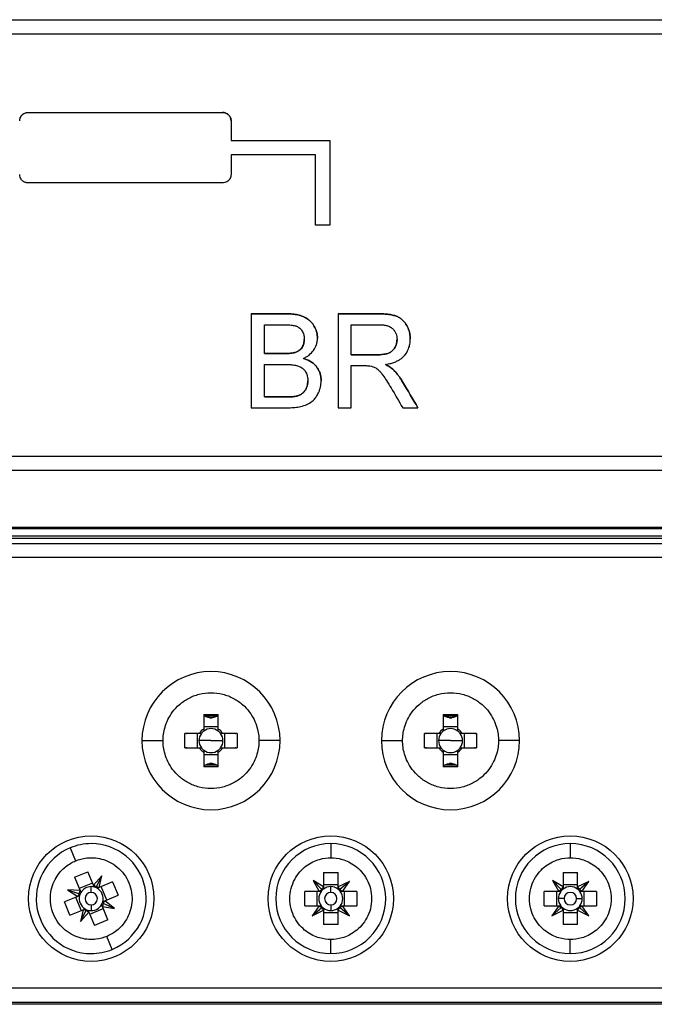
# Model space of a CAD drawing. Header units: millimetres. Extents: x 145 to 933, y -105 to 949.
# Tile 74 of 157: x 605 to 628, y 265 to 300. Entities that reach past the tile are written whole.
import ezdxf

# ---------------------------------------------------------------- set-up
doc = ezdxf.new("R2010")
doc.units = ezdxf.units.MM

msp = doc.modelspace()

# ---------------------------------------------------------------- linework, layer by layer
at = {"color": 7, "linetype": 'Continuous', "lineweight": 25}
for p, q in [((550.076, 300.318), (682.194, 300.318)), ((550.076, 300.318), (682.194, 300.318)), ((550.076, 299.818), (682.194, 299.818)), ((605.397, 297.029), (612.297, 297.029)), ((605.397, 297.029), (612.297, 297.029)), ((605.397, 297.029), (605.397, 297.029)), ((612.297, 297.029), (612.297, 297.029)), ((612.597, 296.729), (612.597, 296.029)), ((612.597, 296.729), (612.597, 296.729)), ((612.597, 296.029), (616.097, 296.029)), ((612.597, 296.029), (616.097, 296.029)), ((615.597, 295.529), (612.597, 295.529)), ((612.597, 295.529), (612.597, 294.829)), ((612.297, 294.529), (605.397, 294.529)), ((616.097, 293.029), (615.597, 293.029)), ((613.313, 289.882), (614.562, 289.882)), ((614.562, 289.882), (613.313, 289.882)), ((614.562, 289.882), (614.562, 289.882)), ((616.392, 289.882), (617.839, 289.882)), ((617.839, 289.882), (616.392, 289.882)), ((617.839, 289.882), (617.839, 289.882)), ((613.784, 289.497), (614.419, 289.497)), ((616.862, 289.497), (617.856, 289.497)), ((615.665, 289.018), (615.665, 289.018)), ((614.471, 288.471), (613.784, 288.471)), ((613.784, 288.471), (614.471, 288.471)), ((614.471, 288.471), (614.471, 288.471)), ((614.872, 288.511), (614.872, 288.511)), ((617.755, 288.429), (616.862, 288.429)), ((616.862, 288.429), (617.755, 288.429)), ((617.755, 288.429), (617.755, 288.429)), ((613.784, 288.087), (614.518, 288.087)), ((616.862, 288.044), (617.344, 288.044)), ((618.683, 287.468), (618.683, 287.468)), ((614.573, 286.932), (613.784, 286.932)), ((613.784, 286.932), (614.573, 286.932)), ((614.573, 286.932), (614.573, 286.932)), ((614.858, 286.948), (614.858, 286.948)), ((613.313, 286.548), (614.565, 286.548)), ((616.392, 286.548), (616.862, 286.548)), ((618.691, 286.548), (619.23, 286.548)), ((619.23, 286.548), (619.23, 286.548)), ((682.194, 284.819), (550.076, 284.819)), ((682.194, 284.319), (550.076, 284.319)), ((547.076, 282.319), (685.194, 282.319)), ((553.518, 282.267), (678.753, 282.267)), ((552.339, 281.921), (679.931, 281.921)), ((678.73, 281.991), (553.54, 281.991)), ((680.081, 281.909), (552.189, 281.909)), ((577.714, 281.739), (654.556, 281.739)), ((654.556, 281.239), (577.714, 281.239)), ((611.628, 275.664), (612.143, 275.664)), ((611.628, 275.664), (611.628, 275.152)), ((612.143, 275.152), (612.143, 275.664)), ((620.128, 275.664), (620.643, 275.664)), ((620.128, 275.664), (620.128, 275.152)), ((620.643, 275.152), (620.643, 275.664)), ((611.473, 274.997), (610.96, 274.997)), ((610.96, 274.482), (610.96, 274.997)), ((611.393, 274.997), (611.393, 274.482)), ((612.143, 275.231), (611.628, 275.231)), ((612.81, 274.997), (612.297, 274.997)), ((612.377, 274.482), (612.377, 274.997)), ((612.81, 274.997), (612.81, 274.482)), ((619.973, 274.997), (619.46, 274.997)), ((619.46, 274.482), (619.46, 274.997)), ((619.893, 274.997), (619.893, 274.482)), ((620.643, 275.231), (620.128, 275.231)), ((621.31, 274.997), (620.797, 274.997)), ((620.877, 274.482), (620.877, 274.997)), ((621.31, 274.997), (621.31, 274.482)), ((609.435, 274.739), (610.185, 274.739)), ((611.885, 274.739), (611.46, 274.739)), ((611.885, 274.739), (612.311, 274.739)), ((614.335, 274.739), (613.585, 274.739)), ((617.935, 274.739), (618.685, 274.739)), ((620.385, 274.739), (619.96, 274.739)), ((620.385, 274.739), (620.811, 274.739)), ((622.835, 274.739), (622.085, 274.739)), ((610.96, 274.482), (611.473, 274.482)), ((611.628, 274.327), (611.628, 273.815)), ((611.628, 274.248), (612.143, 274.248)), ((612.143, 273.815), (612.143, 274.327)), ((612.297, 274.482), (612.81, 274.482)), ((619.46, 274.482), (619.973, 274.482)), ((620.128, 274.327), (620.128, 273.815)), ((620.128, 274.248), (620.643, 274.248)), ((620.643, 273.815), (620.643, 274.327)), ((620.797, 274.482), (621.31, 274.482)), ((612.143, 273.815), (611.628, 273.815)), ((620.643, 273.815), (620.128, 273.815)), ((606.888, 270.936), (607.08, 270.474)), ((616.135, 271.084), (616.135, 270.584)), ((624.635, 271.084), (624.635, 270.584)), ((607.043, 269.89), (607.519, 270.087)), ((607.715, 269.614), (607.519, 270.087)), ((615.878, 270.059), (616.393, 270.059)), ((615.878, 270.059), (615.878, 269.547)), ((616.393, 269.547), (616.393, 270.059)), ((624.378, 270.059), (624.893, 270.059)), ((624.378, 270.059), (624.378, 269.547)), ((624.893, 269.547), (624.893, 270.059)), ((607.043, 269.89), (607.239, 269.417)), ((608.011, 269.947), (607.715, 269.614)), ((608.011, 269.947), (607.809, 269.552)), ((607.917, 269.53), (608.011, 269.947)), ((608.391, 269.726), (607.917, 269.53)), ((608.391, 269.726), (608.588, 269.251)), ((615.878, 269.547), (615.509, 269.774)), ((615.509, 269.774), (615.723, 269.392)), ((615.509, 269.774), (615.815, 269.454)), ((616.794, 269.741), (616.393, 269.547)), ((616.794, 269.741), (616.456, 269.454)), ((616.547, 269.392), (616.794, 269.741)), ((624.009, 269.774), (624.223, 269.392)), ((624.009, 269.774), (624.315, 269.454)), ((624.378, 269.547), (624.009, 269.774)), ((625.294, 269.741), (624.893, 269.547)), ((625.294, 269.741), (624.956, 269.454)), ((625.047, 269.392), (625.294, 269.741)), ((607.239, 269.417), (606.794, 269.442)), ((606.794, 269.442), (607.155, 269.214)), ((606.794, 269.442), (607.217, 269.307)), ((607.685, 269.687), (607.209, 269.49)), ((607.635, 269.355), (607.635, 269.56)), ((608.188, 269.085), (607.991, 269.561)), ((615.21, 268.877), (615.21, 269.392)), ((615.723, 269.392), (615.21, 269.392)), ((615.643, 269.392), (615.643, 268.877)), ((616.393, 269.626), (615.878, 269.626)), ((616.135, 269.355), (616.135, 269.56)), ((617.06, 269.392), (616.547, 269.392)), ((616.627, 268.877), (616.627, 269.392)), ((617.06, 269.392), (617.06, 268.877)), ((623.71, 268.877), (623.71, 269.392)), ((624.223, 269.392), (623.71, 269.392)), ((624.143, 269.392), (624.143, 268.877)), ((624.893, 269.626), (624.378, 269.626)), ((625.56, 269.392), (625.047, 269.392)), ((625.127, 268.877), (625.127, 269.392)), ((625.56, 269.392), (625.56, 268.877)), ((607.155, 269.214), (606.682, 269.018)), ((606.88, 268.542), (606.682, 269.018)), ((607.082, 269.184), (607.28, 268.708)), ((608.115, 269.054), (608.588, 269.251)), ((608.458, 268.783), (608.115, 269.054)), ((624.415, 269.134), (624.21, 269.134)), ((624.856, 269.134), (625.061, 269.134)), ((606.88, 268.542), (607.353, 268.738)), ((607.353, 268.738), (607.259, 268.322)), ((607.259, 268.322), (607.461, 268.716)), ((607.259, 268.322), (607.555, 268.655)), ((607.555, 268.655), (607.751, 268.182)), ((607.586, 268.582), (608.061, 268.779)), ((607.635, 268.914), (607.635, 268.709)), ((608.227, 268.379), (608.031, 268.852)), ((608.031, 268.852), (608.458, 268.783)), ((608.458, 268.783), (608.053, 268.961)), ((615.21, 268.877), (615.723, 268.877)), ((615.723, 268.877), (615.476, 268.528)), ((615.476, 268.528), (615.815, 268.815)), ((615.476, 268.528), (615.878, 268.722)), ((615.878, 268.722), (615.878, 268.21)), ((615.878, 268.643), (616.393, 268.643)), ((616.135, 268.914), (616.135, 268.709)), ((616.393, 268.21), (616.393, 268.722)), ((616.393, 268.722), (616.794, 268.528)), ((616.794, 268.528), (616.456, 268.815)), ((616.794, 268.528), (616.547, 268.877)), ((616.547, 268.877), (617.06, 268.877)), ((623.71, 268.877), (624.223, 268.877)), ((624.223, 268.877), (623.976, 268.528)), ((623.976, 268.528), (624.315, 268.815)), ((623.976, 268.528), (624.378, 268.722)), ((624.378, 268.722), (624.378, 268.21)), ((624.378, 268.643), (624.893, 268.643)), ((624.893, 268.21), (624.893, 268.722)), ((624.893, 268.722), (625.294, 268.528)), ((625.294, 268.528), (624.956, 268.815)), ((625.294, 268.528), (625.047, 268.877)), ((625.047, 268.877), (625.56, 268.877)), ((608.227, 268.379), (607.751, 268.182)), ((616.393, 268.21), (615.878, 268.21)), ((624.893, 268.21), (624.378, 268.21)), ((608.382, 267.333), (608.19, 267.795)), ((616.135, 267.184), (616.135, 267.684)), ((624.635, 267.184), (624.635, 267.684)), ((582.135, 265.963), (650.135, 265.963)), ((582.135, 265.463), (650.135, 265.463)), ((650.135, 265.384), (582.135, 265.384))]:
    msp.add_line(p, q, dxfattribs=at)
for centre in [(607.635, 269.134), (616.135, 269.134), (624.635, 269.134)]:
    msp.add_circle(centre, 2.225, dxfattribs=at)
for centre, radius, start, end in [((611.885, 274.739), 2.45, 0, 180), ((620.385, 274.739), 2.45, 0, 180), ((611.885, 274.739), 0.816, 87.0661, 92.9339), ((611.885, 275.979), 0.427, 264.3907, 275.6093), ((620.385, 274.739), 0.816, 87.0661, 92.9339), ((620.385, 275.979), 0.427, 264.3907, 275.6093), ((611.885, 274.739), 0.426, 142.7589, 180), ((611.885, 274.739), 0.486, 121.9779, 148.0221), ((611.885, 274.739), 0.426, 127.2411, 142.7589), ((611.885, 274.739), 0.426, 52.7589, 127.2411), ((611.885, 274.739), 0.486, 31.9779, 58.0221), ((611.885, 274.739), 0.425, 37.2411, 52.7589), ((611.885, 274.739), 0.425, 0, 37.2411), ((620.385, 274.739), 0.426, 142.7589, 180), ((620.385, 274.739), 0.486, 121.9779, 148.0221), ((620.385, 274.739), 0.426, 127.2411, 142.7589), ((620.385, 274.739), 0.426, 52.7589, 127.2411), ((620.385, 274.739), 0.486, 31.9779, 58.0221), ((620.385, 274.739), 0.426, 37.2411, 52.7589), ((620.385, 274.739), 0.426, 0, 37.2411), ((611.885, 274.739), 2.45, 180, 0), ((611.885, 274.739), 0.426, 180, 217.2411), ((611.885, 274.739), 0.425, 322.7589, 0), ((620.385, 274.739), 2.45, 180, 0), ((620.385, 274.739), 0.426, 180, 217.2411), ((620.385, 274.739), 0.426, 322.7589, 0), ((611.885, 274.739), 0.486, 211.9779, 238.0221), ((611.885, 274.739), 0.426, 217.2411, 232.7589), ((611.885, 274.739), 0.426, 232.7589, 307.2411), ((611.885, 274.739), 0.486, 301.9779, 328.0221), ((611.885, 274.739), 0.425, 307.2411, 322.7589), ((620.385, 274.739), 0.486, 211.9779, 238.0221), ((620.385, 274.739), 0.426, 217.2411, 232.7589), ((620.385, 274.739), 0.426, 232.7589, 307.2411), ((620.385, 274.739), 0.486, 301.9779, 328.0221), ((620.385, 274.739), 0.426, 307.2411, 322.7589), ((611.885, 273.5), 0.427, 84.3907, 95.6093), ((611.885, 274.739), 0.816, 267.0661, 272.9339), ((620.385, 273.5), 0.427, 84.3907, 95.6093), ((620.385, 274.739), 0.816, 267.0661, 272.9339), ((607.635, 269.134), 1.95, 112.5227, 270), ((607.635, 269.134), 1.95, 90, 112.5227), ((607.635, 269.134), 1.95, 292.5227, 90), ((616.135, 269.134), 1.95, 90, 270), ((616.135, 269.134), 1.95, 270, 90), ((624.635, 269.134), 1.95, 90, 270), ((624.635, 269.134), 1.95, 270, 90), ((607.635, 269.134), 0.426, 149.7638, 165.2816), ((607.635, 269.134), 0.426, 90, 149.7638), ((607.635, 269.134), 0.22, 90, 270), ((607.635, 269.134), 0.426, 75.2816, 90), ((607.635, 269.134), 0.22, 270, 90), ((607.635, 269.134), 0.426, 59.7638, 75.2816), ((607.635, 269.134), 0.426, 345.2816, 59.7638), ((616.135, 269.134), 0.425, 142.7589, 217.2411), ((616.135, 269.134), 0.425, 127.2411, 142.7589), ((616.135, 269.134), 0.425, 90, 127.2411), ((616.135, 269.134), 0.22, 90, 270), ((616.135, 269.134), 0.425, 52.7589, 90), ((616.135, 269.134), 0.22, 270, 90), ((616.135, 269.134), 0.425, 37.2411, 52.7589), ((616.135, 269.134), 0.425, 322.7589, 37.2411), ((624.635, 269.134), 0.425, 142.7589, 180), ((624.635, 269.134), 0.425, 127.2411, 142.7589), ((624.635, 269.134), 0.425, 52.7589, 127.2411), ((624.635, 269.134), 0.22, 0, 180), ((624.635, 269.134), 0.425, 37.2411, 52.7589), ((624.635, 269.134), 0.425, 0, 37.2411), ((607.635, 269.134), 0.426, 165.2816, 239.7638), ((607.635, 269.134), 0.426, 329.7638, 345.2816), ((624.635, 269.134), 0.425, 180, 217.2411), ((624.635, 269.134), 0.22, 180, 0), ((624.635, 269.134), 0.425, 322.7589, 0), ((607.635, 269.134), 0.426, 239.7638, 255.2816), ((607.635, 269.134), 0.426, 255.2816, 270), ((607.635, 269.134), 0.426, 270, 329.7638), ((616.135, 269.134), 0.425, 217.2411, 232.7589), ((616.135, 269.134), 0.425, 232.7589, 270), ((616.135, 269.134), 0.425, 270, 307.2411), ((616.135, 269.134), 0.425, 307.2411, 322.7589), ((624.635, 269.134), 0.425, 217.2411, 232.7589), ((624.635, 269.134), 0.425, 232.7589, 307.2411), ((624.635, 269.134), 0.425, 307.2411, 322.7589), ((607.635, 269.134), 1.95, 270, 292.5227)]:
    msp.add_arc(centre, radius, start, end, dxfattribs=at)
for points, knots in [([(605.097, 296.729), (605.097, 296.742), (605.098, 296.768), (605.106, 296.806), (605.12, 296.849), (605.145, 296.895), (605.181, 296.941), (605.227, 296.979), (605.28, 297.007), (605.337, 297.026), (605.377, 297.028), (605.397, 297.029)], [0, 0, 0, 0, 0.082714, 0.165782, 0.250539, 0.374492, 0.4999, 0.622439, 0.749356, 0.874683, 1, 1, 1, 1]), ([(605.097, 296.729), (605.097, 296.742), (605.098, 296.766), (605.105, 296.8), (605.114, 296.831), (605.126, 296.86), (605.139, 296.884), (605.154, 296.906), (605.168, 296.924), (605.197, 296.955), (605.245, 296.992), (605.319, 297.023), (605.371, 297.027), (605.397, 297.029)], [0, 0, 0, 0, 0.0802796, 0.155507, 0.2256829, 0.2908086, 0.3508859, 0.4059175, 0.4559073, 0.5008607, 0.6741338, 0.840359, 1, 1, 1, 1]), ([(612.297, 297.029), (612.31, 297.029), (612.336, 297.028), (612.375, 297.019), (612.419, 297.004), (612.466, 296.979), (612.511, 296.942), (612.548, 296.896), (612.575, 296.844), (612.594, 296.788), (612.596, 296.749), (612.597, 296.729)], [0, 0, 0, 0, 0.081949, 0.16491, 0.250411, 0.374463, 0.499717, 0.621701, 0.749012, 0.874125, 1, 1, 1, 1]), ([(612.597, 296.729), (612.596, 296.742), (612.595, 296.768), (612.587, 296.806), (612.573, 296.849), (612.549, 296.895), (612.512, 296.941), (612.466, 296.979), (612.414, 297.007), (612.357, 297.026), (612.317, 297.028), (612.297, 297.029)], [0, 0, 0, 0, 0.082713, 0.165782, 0.250539, 0.374492, 0.4999, 0.622438, 0.749356, 0.874682, 1, 1, 1, 1]), ([(605.397, 294.529), (605.384, 294.53), (605.359, 294.531), (605.321, 294.538), (605.283, 294.55), (605.247, 294.568), (605.213, 294.591), (605.177, 294.622), (605.14, 294.669), (605.105, 294.74), (605.1, 294.798), (605.097, 294.829)], [0, 0, 0, 0, 0.079182, 0.159992, 0.242498, 0.326761, 0.412839, 0.500788, 0.630993, 0.797417, 1, 1, 1, 1]), ([(612.597, 294.829), (612.596, 294.817), (612.595, 294.793), (612.589, 294.758), (612.579, 294.727), (612.567, 294.699), (612.554, 294.674), (612.54, 294.653), (612.525, 294.634), (612.497, 294.603), (612.448, 294.566), (612.374, 294.535), (612.322, 294.531), (612.297, 294.529)], [0, 0, 0, 0, 0.080529, 0.155935, 0.226218, 0.29138, 0.351421, 0.406346, 0.456157, 0.500861, 0.674241, 0.840461, 1, 1, 1, 1]), ([(614.562, 289.882), (614.6, 289.882), (614.672, 289.881), (614.776, 289.874), (614.872, 289.863), (615.001, 289.84), (615.156, 289.794), (615.33, 289.699), (615.472, 289.564), (615.561, 289.426), (615.614, 289.304), (615.643, 289.215), (615.659, 289.118), (615.663, 289.054), (615.665, 289.018)], [0, 0, 0, 0, 0.070807, 0.136164, 0.196221, 0.25117, 0.38132, 0.500522, 0.621175, 0.749884, 0.81213, 0.875224, 0.930585, 1, 1, 1, 1]), ([(615.665, 289.018), (615.663, 289.054), (615.659, 289.118), (615.643, 289.214), (615.614, 289.304), (615.561, 289.425), (615.472, 289.564), (615.33, 289.698), (615.157, 289.793), (614.97, 289.849), (614.768, 289.878), (614.635, 289.881), (614.562, 289.882)], [0, 0, 0, 0, 0.0692258, 0.1247854, 0.1874653, 0.2501358, 0.3784677, 0.4995194, 0.6183667, 0.748894, 0.8636232, 1, 1, 1, 1]), ([(617.839, 289.882), (617.892, 289.881), (617.992, 289.88), (618.13, 289.87), (618.265, 289.853), (618.399, 289.823), (618.529, 289.774), (618.659, 289.693), (618.783, 289.562), (618.866, 289.413), (618.914, 289.283), (618.939, 289.189), (618.952, 289.088), (618.955, 289.021), (618.957, 288.983)], [0, 0, 0, 0, 0.096397, 0.179547, 0.249683, 0.34267, 0.425424, 0.500232, 0.619765, 0.750221, 0.81153, 0.875301, 0.929535, 1, 1, 1, 1]), ([(618.957, 288.983), (618.955, 289.021), (618.952, 289.088), (618.939, 289.189), (618.915, 289.283), (618.867, 289.413), (618.783, 289.562), (618.66, 289.693), (618.529, 289.773), (618.399, 289.823), (618.244, 289.858), (618.055, 289.878), (617.916, 289.881), (617.839, 289.882)], [0, 0, 0, 0, 0.0702364, 0.124702, 0.1880214, 0.2497863, 0.3798235, 0.499783, 0.5743058, 0.657063, 0.7503458, 0.8601664, 1, 1, 1, 1]), ([(614.419, 289.497), (614.469, 289.497), (614.559, 289.496), (614.7, 289.488), (614.829, 289.472), (614.959, 289.434), (615.066, 289.356), (615.13, 289.261), (615.165, 289.176), (615.182, 289.114), (615.192, 289.047), (615.193, 289.002), (615.194, 288.976)], [0, 0, 0, 0, 0.137472, 0.24653, 0.388048, 0.494305, 0.615907, 0.746601, 0.808867, 0.872842, 0.927228, 1, 1, 1, 1]), ([(617.856, 289.497), (617.881, 289.497), (617.93, 289.496), (618.001, 289.49), (618.065, 289.48), (618.15, 289.46), (618.251, 289.42), (618.347, 289.345), (618.414, 289.258), (618.456, 289.171), (618.481, 289.075), (618.484, 289.009), (618.487, 288.973)], [0, 0, 0, 0, 0.081226, 0.156203, 0.225217, 0.288635, 0.433358, 0.569706, 0.675889, 0.784573, 0.882501, 1, 1, 1, 1]), ([(615.194, 288.976), (615.192, 288.926), (615.187, 288.826), (615.136, 288.707), (615.073, 288.627), (615.016, 288.578), (614.948, 288.539), (614.899, 288.521), (614.872, 288.511)], [0, 0, 0, 0, 0.247987, 0.497431, 0.619808, 0.748239, 0.860369, 1, 1, 1, 1]), ([(614.872, 288.511), (614.89, 288.518), (614.925, 288.53), (614.972, 288.553), (615.022, 288.583), (615.072, 288.626), (615.12, 288.686), (615.156, 288.754), (615.188, 288.85), (615.192, 288.926), (615.194, 288.976)], [0, 0, 0, 0, 0.094696, 0.178333, 0.251604, 0.376692, 0.502175, 0.624192, 0.752249, 1, 1, 1, 1]), ([(615.164, 288.3), (615.199, 288.318), (615.269, 288.353), (615.398, 288.44), (615.535, 288.58), (615.622, 288.754), (615.66, 288.903), (615.663, 288.979), (615.665, 289.018)], [0, 0, 0, 0, 0.1250487, 0.2490349, 0.499009, 0.7495822, 0.8744412, 1, 1, 1, 1]), ([(618.487, 288.973), (618.486, 288.955), (618.484, 288.919), (618.476, 288.866), (618.465, 288.816), (618.451, 288.769), (618.421, 288.698), (618.367, 288.61), (618.27, 288.525), (618.15, 288.471), (617.978, 288.434), (617.843, 288.431), (617.755, 288.429)], [0, 0, 0, 0, 0.053639, 0.10517, 0.154882, 0.20309, 0.250145, 0.378646, 0.499933, 0.615541, 0.750452, 1, 1, 1, 1]), ([(617.755, 288.429), (617.843, 288.431), (617.978, 288.434), (618.15, 288.472), (618.27, 288.525), (618.367, 288.61), (618.434, 288.719), (618.477, 288.843), (618.483, 288.929), (618.487, 288.973)], [0, 0, 0, 0, 0.249633, 0.384079, 0.500232, 0.621013, 0.750104, 0.869545, 1, 1, 1, 1]), ([(618.072, 288.087), (618.106, 288.092), (618.17, 288.104), (618.26, 288.124), (618.339, 288.146), (618.428, 288.178), (618.523, 288.222), (618.623, 288.283), (618.769, 288.406), (618.871, 288.562), (618.925, 288.725), (618.944, 288.806), (618.954, 288.893), (618.956, 288.951), (618.957, 288.983)], [0, 0, 0, 0, 0.072562, 0.138035, 0.19657, 0.248386, 0.337774, 0.420696, 0.498583, 0.748484, 0.809194, 0.873959, 0.929366, 1, 1, 1, 1]), ([(614.872, 288.511), (614.856, 288.507), (614.823, 288.498), (614.768, 288.489), (614.706, 288.481), (614.635, 288.476), (614.556, 288.472), (614.5, 288.472), (614.471, 288.471)], [0, 0, 0, 0, 0.118626, 0.255863, 0.412285, 0.588281, 0.78412, 1, 1, 1, 1]), ([(614.471, 288.471), (614.514, 288.472), (614.593, 288.473), (614.702, 288.48), (614.794, 288.491), (614.848, 288.505), (614.872, 288.511)], [0, 0, 0, 0, 0.316321, 0.587756, 0.815161, 1, 1, 1, 1]), ([(615.164, 288.3), (615.189, 288.292), (615.234, 288.278), (615.299, 288.253), (615.36, 288.225), (615.441, 288.179), (615.534, 288.111), (615.628, 288.01), (615.704, 287.895), (615.748, 287.791), (615.772, 287.704), (615.784, 287.64), (615.791, 287.573), (615.792, 287.528), (615.793, 287.503)], [0, 0, 0, 0, 0.070189, 0.125749, 0.189444, 0.251529, 0.376405, 0.501726, 0.627197, 0.751699, 0.813175, 0.875382, 0.930022, 1, 1, 1, 1]), ([(615.793, 287.503), (615.792, 287.528), (615.791, 287.573), (615.782, 287.662), (615.757, 287.769), (615.704, 287.895), (615.628, 288.01), (615.534, 288.111), (615.441, 288.179), (615.36, 288.224), (615.299, 288.253), (615.234, 288.278), (615.189, 288.292), (615.164, 288.3)], [0, 0, 0, 0, 0.069601, 0.12463, 0.248222, 0.372181, 0.49822, 0.623041, 0.748445, 0.809975, 0.874237, 0.929499, 1, 1, 1, 1]), ([(614.518, 288.087), (614.572, 288.086), (614.667, 288.084), (614.814, 288.072), (614.95, 288.045), (615.08, 287.992), (615.185, 287.91), (615.263, 287.799), (615.311, 287.662), (615.319, 287.562), (615.323, 287.509)], [0, 0, 0, 0, 0.139419, 0.250135, 0.385586, 0.499724, 0.616092, 0.732382, 0.857858, 1, 1, 1, 1]), ([(617.344, 288.044), (617.387, 288.044), (617.465, 288.043), (617.542, 288.033), (617.575, 288.028)], [0, 0, 0, 0, 0.560383, 1, 1, 1, 1]), ([(617.575, 288.028), (617.618, 288.014), (617.683, 287.993), (617.76, 287.946), (617.826, 287.895), (617.903, 287.813), (618.002, 287.684), (618.128, 287.493), (618.221, 287.341), (618.275, 287.252)], [0, 0, 0, 0, 0.124709, 0.186105, 0.249822, 0.357672, 0.499692, 0.70407, 1, 1, 1, 1]), ([(618.072, 288.087), (618.118, 288.063), (618.187, 288.028), (618.273, 287.972), (618.312, 287.939), (618.332, 287.922)], [0, 0, 0, 0, 0.500595, 0.750306, 1, 1, 1, 1]), ([(618.332, 287.922), (618.312, 287.939), (618.273, 287.972), (618.187, 288.028), (618.118, 288.063), (618.072, 288.087)], [0, 0, 0, 0, 0.249694, 0.499405, 1, 1, 1, 1]), ([(618.332, 287.922), (618.356, 287.898), (618.403, 287.851), (618.468, 287.779), (618.533, 287.698), (618.605, 287.595), (618.655, 287.514), (618.683, 287.468)], [0, 0, 0, 0, 0.18001, 0.346626, 0.500225, 0.721018, 1, 1, 1, 1]), ([(618.683, 287.468), (618.655, 287.513), (618.605, 287.595), (618.525, 287.71), (618.436, 287.817), (618.368, 287.886), (618.332, 287.922)], [0, 0, 0, 0, 0.277125, 0.499799, 0.733505, 1, 1, 1, 1]), ([(614.858, 286.948), (614.883, 286.954), (614.929, 286.965), (614.994, 286.985), (615.063, 287.015), (615.137, 287.063), (615.206, 287.135), (615.26, 287.22), (615.297, 287.309), (615.318, 287.407), (615.321, 287.473), (615.323, 287.51)], [0, 0, 0, 0, 0.093865, 0.177011, 0.250077, 0.373739, 0.500121, 0.621482, 0.751187, 0.861188, 1, 1, 1, 1]), ([(615.323, 287.509), (615.322, 287.485), (615.319, 287.438), (615.311, 287.373), (615.293, 287.3), (615.261, 287.221), (615.207, 287.136), (615.137, 287.063), (615.055, 287.01), (614.96, 286.972), (614.894, 286.957), (614.858, 286.948)], [0, 0, 0, 0, 0.094417, 0.177182, 0.248883, 0.375986, 0.499971, 0.624548, 0.750009, 0.862071, 1, 1, 1, 1]), ([(614.565, 286.548), (614.608, 286.548), (614.69, 286.55), (614.807, 286.557), (614.912, 286.567), (615.057, 286.59), (615.232, 286.637), (615.409, 286.725), (615.535, 286.831), (615.628, 286.946), (615.695, 287.065), (615.743, 287.181), (615.772, 287.282), (615.788, 287.39), (615.791, 287.462), (615.793, 287.503)], [0, 0, 0, 0, 0.0718264, 0.1372513, 0.1963791, 0.2493518, 0.3819771, 0.4999892, 0.5783544, 0.6606578, 0.7494902, 0.8125569, 0.8746472, 0.9304208, 1, 1, 1, 1]), ([(614.858, 286.948), (614.834, 286.945), (614.786, 286.939), (614.721, 286.935), (614.65, 286.933), (614.602, 286.933), (614.573, 286.932)], [0, 0, 0, 0, 0.254771, 0.499903, 0.69079, 1, 1, 1, 1]), ([(614.573, 286.932), (614.602, 286.933), (614.649, 286.933), (614.72, 286.935), (614.786, 286.939), (614.834, 286.945), (614.858, 286.948)], [0, 0, 0, 0, 0.304124, 0.500094, 0.743154, 1, 1, 1, 1]), ([(610.185, 274.739), (610.185, 274.881), (610.202, 275.041), (610.304, 275.389), (610.389, 275.578), (610.593, 275.85), (610.674, 275.938), (610.861, 276.102), (610.967, 276.177), (611.203, 276.302), (611.331, 276.353), (611.602, 276.421), (611.743, 276.439), (612.027, 276.439), (612.168, 276.421), (612.439, 276.353), (612.567, 276.302), (612.803, 276.177), (612.909, 276.102), (613.096, 275.938), (613.177, 275.85), (613.381, 275.578), (613.466, 275.389), (613.568, 275.041), (613.585, 274.881), (613.585, 274.739)], [0, 0, 0, 0, 0.125, 0.125, 0.25, 0.25, 0.3125, 0.3125, 0.375, 0.375, 0.4375, 0.4375, 0.5, 0.5, 0.5625, 0.5625, 0.625, 0.625, 0.6875, 0.6875, 0.75, 0.75, 0.875, 0.875, 1, 1, 1, 1]), ([(618.685, 274.739), (618.685, 274.881), (618.702, 275.041), (618.804, 275.389), (618.889, 275.578), (619.093, 275.85), (619.174, 275.938), (619.361, 276.102), (619.467, 276.177), (619.703, 276.302), (619.831, 276.353), (620.102, 276.421), (620.243, 276.439), (620.527, 276.439), (620.668, 276.421), (620.939, 276.353), (621.067, 276.302), (621.303, 276.177), (621.409, 276.102), (621.596, 275.938), (621.677, 275.85), (621.881, 275.578), (621.966, 275.389), (622.068, 275.041), (622.085, 274.881), (622.085, 274.739)], [0, 0, 0, 0, 0.125, 0.125, 0.25, 0.25, 0.3125, 0.3125, 0.375, 0.375, 0.4375, 0.4375, 0.5, 0.5, 0.5625, 0.5625, 0.625, 0.625, 0.6875, 0.6875, 0.75, 0.75, 0.875, 0.875, 1, 1, 1, 1]), ([(611.843, 275.554), (611.831, 275.555), (611.807, 275.558), (611.771, 275.567), (611.735, 275.579), (611.703, 275.592), (611.675, 275.607), (611.66, 275.616), (611.652, 275.621)], [0, 0, 0, 0, 0.173139, 0.352149, 0.537431, 0.72935, 0.8608, 1, 1, 1, 1]), ([(612.118, 275.621), (612.11, 275.616), (612.095, 275.607), (612.064, 275.59), (612.024, 275.574), (611.976, 275.56), (611.943, 275.556), (611.927, 275.554)], [0, 0, 0, 0, 0.138197, 0.268935, 0.523675, 0.767058, 1, 1, 1, 1]), ([(620.343, 275.554), (620.331, 275.555), (620.307, 275.558), (620.271, 275.567), (620.235, 275.579), (620.203, 275.592), (620.175, 275.607), (620.16, 275.616), (620.152, 275.621)], [0, 0, 0, 0, 0.173139, 0.352149, 0.537431, 0.72935, 0.8608, 1, 1, 1, 1]), ([(620.618, 275.621), (620.61, 275.616), (620.595, 275.607), (620.564, 275.59), (620.524, 275.574), (620.476, 275.56), (620.443, 275.556), (620.427, 275.554)], [0, 0, 0, 0, 0.138197, 0.268935, 0.523675, 0.767058, 1, 1, 1, 1]), ([(611.038, 274.997), (611.032, 274.993), (611.021, 274.987), (611.009, 274.98), (611.003, 274.977)], [0, 0, 0, 0, 0.489601, 1, 1, 1, 1]), ([(612.767, 274.977), (612.761, 274.98), (612.749, 274.987), (612.738, 274.993), (612.732, 274.997)], [0, 0, 0, 0, 0.5091138, 1, 1, 1, 1]), ([(619.538, 274.997), (619.532, 274.993), (619.521, 274.987), (619.509, 274.98), (619.503, 274.977)], [0, 0, 0, 0, 0.489601, 1, 1, 1, 1]), ([(621.267, 274.977), (621.261, 274.98), (621.249, 274.987), (621.238, 274.993), (621.232, 274.997)], [0, 0, 0, 0, 0.509114, 1, 1, 1, 1]), ([(613.585, 274.739), (613.585, 274.598), (613.568, 274.437), (613.466, 274.089), (613.381, 273.901), (613.177, 273.629), (613.096, 273.54), (612.909, 273.377), (612.803, 273.302), (612.567, 273.177), (612.439, 273.126), (612.168, 273.057), (612.027, 273.039), (611.743, 273.039), (611.602, 273.057), (611.331, 273.126), (611.203, 273.177), (610.967, 273.302), (610.861, 273.377), (610.674, 273.54), (610.593, 273.629), (610.389, 273.901), (610.304, 274.089), (610.202, 274.437), (610.185, 274.598), (610.185, 274.739)], [0, 0, 0, 0, 0.125, 0.125, 0.25, 0.25, 0.3125, 0.3125, 0.375, 0.375, 0.4375, 0.4375, 0.5, 0.5, 0.5625, 0.5625, 0.625, 0.625, 0.6875, 0.6875, 0.75, 0.75, 0.875, 0.875, 1, 1, 1, 1]), ([(622.085, 274.739), (622.085, 274.598), (622.068, 274.437), (621.966, 274.089), (621.881, 273.901), (621.677, 273.629), (621.596, 273.54), (621.409, 273.377), (621.303, 273.302), (621.067, 273.177), (620.939, 273.126), (620.668, 273.057), (620.527, 273.039), (620.243, 273.039), (620.102, 273.057), (619.831, 273.126), (619.703, 273.177), (619.467, 273.302), (619.361, 273.377), (619.174, 273.54), (619.093, 273.629), (618.889, 273.901), (618.804, 274.089), (618.702, 274.437), (618.685, 274.598), (618.685, 274.739)], [0, 0, 0, 0, 0.125, 0.125, 0.25, 0.25, 0.3125, 0.3125, 0.375, 0.375, 0.4375, 0.4375, 0.5, 0.5, 0.5625, 0.5625, 0.625, 0.625, 0.6875, 0.6875, 0.75, 0.75, 0.875, 0.875, 1, 1, 1, 1]), ([(611.003, 274.501), (611.009, 274.498), (611.021, 274.492), (611.032, 274.485), (611.038, 274.482)], [0, 0, 0, 0, 0.510878, 1, 1, 1, 1]), ([(612.732, 274.482), (612.738, 274.485), (612.749, 274.492), (612.761, 274.498), (612.767, 274.501)], [0, 0, 0, 0, 0.490873, 1, 1, 1, 1]), ([(619.503, 274.501), (619.509, 274.498), (619.521, 274.492), (619.532, 274.485), (619.538, 274.482)], [0, 0, 0, 0, 0.510878, 1, 1, 1, 1]), ([(621.232, 274.482), (621.238, 274.485), (621.249, 274.492), (621.261, 274.498), (621.267, 274.501)], [0, 0, 0, 0, 0.490873, 1, 1, 1, 1]), ([(611.652, 273.858), (611.66, 273.862), (611.675, 273.872), (611.706, 273.888), (611.746, 273.905), (611.794, 273.918), (611.827, 273.923), (611.843, 273.925)], [0, 0, 0, 0, 0.138198, 0.268936, 0.523676, 0.767058, 1, 1, 1, 1]), ([(611.927, 273.925), (611.939, 273.923), (611.963, 273.92), (611.999, 273.912), (612.035, 273.9), (612.067, 273.886), (612.095, 273.872), (612.11, 273.863), (612.118, 273.858)], [0, 0, 0, 0, 0.1731392, 0.3521487, 0.5374313, 0.7293503, 0.8607997, 1, 1, 1, 1]), ([(620.152, 273.858), (620.16, 273.862), (620.175, 273.872), (620.206, 273.888), (620.246, 273.905), (620.294, 273.918), (620.327, 273.923), (620.343, 273.925)], [0, 0, 0, 0, 0.138198, 0.268936, 0.523676, 0.767058, 1, 1, 1, 1]), ([(620.427, 273.925), (620.439, 273.923), (620.463, 273.92), (620.499, 273.912), (620.535, 273.9), (620.567, 273.886), (620.595, 273.872), (620.61, 273.863), (620.618, 273.858)], [0, 0, 0, 0, 0.173139, 0.352149, 0.537431, 0.72935, 0.8608, 1, 1, 1, 1]), ([(608.19, 267.795), (608.079, 267.749), (607.947, 267.71), (607.639, 267.676), (607.463, 267.682), (607.088, 267.777), (606.89, 267.87), (606.627, 268.086), (606.545, 268.171), (606.402, 268.362), (606.342, 268.467), (606.249, 268.691), (606.217, 268.808), (606.183, 269.043), (606.181, 269.161), (606.214, 269.501), (606.289, 269.706), (606.486, 270.039), (606.606, 270.168), (606.847, 270.362), (606.968, 270.427), (607.08, 270.474)], [0, 0, 0, 0, 0.125, 0.125, 0.25, 0.25, 0.375, 0.375, 0.4375, 0.4375, 0.5, 0.5, 0.5625, 0.5625, 0.625, 0.625, 0.75, 0.75, 0.875, 0.875, 1, 1, 1, 1]), ([(607.08, 270.474), (607.191, 270.52), (607.323, 270.559), (607.631, 270.593), (607.807, 270.587), (608.182, 270.491), (608.38, 270.399), (608.643, 270.183), (608.725, 270.098), (608.868, 269.907), (608.928, 269.801), (609.021, 269.578), (609.053, 269.461), (609.087, 269.225), (609.089, 269.107), (609.056, 268.768), (608.981, 268.562), (608.785, 268.23), (608.664, 268.101), (608.423, 267.907), (608.302, 267.841), (608.19, 267.795)], [0, 0, 0, 0, 0.125, 0.125, 0.25, 0.25, 0.375, 0.375, 0.4375, 0.4375, 0.5, 0.5, 0.5625, 0.5625, 0.625, 0.625, 0.75, 0.75, 0.875, 0.875, 1, 1, 1, 1]), ([(616.135, 267.684), (616.014, 267.684), (615.878, 267.699), (615.581, 267.786), (615.42, 267.858), (615.11, 268.09), (614.963, 268.251), (614.802, 268.552), (614.759, 268.662), (614.7, 268.893), (614.685, 269.013), (614.685, 269.255), (614.7, 269.376), (614.759, 269.607), (614.802, 269.716), (614.963, 270.017), (615.11, 270.178), (615.42, 270.41), (615.581, 270.483), (615.878, 270.57), (616.014, 270.584), (616.135, 270.584)], [0, 0, 0, 0, 0.125, 0.125, 0.25, 0.25, 0.375, 0.375, 0.4375, 0.4375, 0.5, 0.5, 0.5625, 0.5625, 0.625, 0.625, 0.75, 0.75, 0.875, 0.875, 1, 1, 1, 1]), ([(616.135, 270.584), (616.256, 270.584), (616.393, 270.57), (616.69, 270.483), (616.85, 270.41), (617.16, 270.178), (617.307, 270.017), (617.468, 269.716), (617.511, 269.607), (617.57, 269.376), (617.585, 269.255), (617.585, 269.013), (617.57, 268.893), (617.511, 268.662), (617.468, 268.552), (617.307, 268.251), (617.16, 268.09), (616.85, 267.858), (616.69, 267.786), (616.393, 267.699), (616.256, 267.684), (616.135, 267.684)], [0, 0, 0, 0, 0.125, 0.125, 0.25, 0.25, 0.375, 0.375, 0.4375, 0.4375, 0.5, 0.5, 0.5625, 0.5625, 0.625, 0.625, 0.75, 0.75, 0.875, 0.875, 1, 1, 1, 1]), ([(624.635, 267.684), (624.514, 267.684), (624.378, 267.699), (624.081, 267.786), (623.92, 267.858), (623.61, 268.09), (623.463, 268.251), (623.302, 268.552), (623.259, 268.662), (623.2, 268.893), (623.185, 269.013), (623.185, 269.255), (623.2, 269.376), (623.259, 269.607), (623.302, 269.716), (623.463, 270.017), (623.61, 270.178), (623.92, 270.41), (624.081, 270.483), (624.378, 270.57), (624.514, 270.584), (624.635, 270.584)], [0, 0, 0, 0, 0.125, 0.125, 0.25, 0.25, 0.375, 0.375, 0.4375, 0.4375, 0.5, 0.5, 0.5625, 0.5625, 0.625, 0.625, 0.75, 0.75, 0.875, 0.875, 1, 1, 1, 1]), ([(624.635, 270.584), (624.756, 270.584), (624.893, 270.57), (625.19, 270.483), (625.35, 270.41), (625.66, 270.178), (625.807, 270.017), (625.968, 269.716), (626.011, 269.607), (626.07, 269.376), (626.085, 269.255), (626.085, 269.013), (626.07, 268.893), (626.011, 268.662), (625.968, 268.552), (625.807, 268.251), (625.66, 268.09), (625.35, 267.858), (625.19, 267.786), (624.893, 267.699), (624.756, 267.684), (624.635, 267.684)], [0, 0, 0, 0, 0.125, 0.125, 0.25, 0.25, 0.375, 0.375, 0.4375, 0.4375, 0.5, 0.5, 0.5625, 0.5625, 0.625, 0.625, 0.75, 0.75, 0.875, 0.875, 1, 1, 1, 1])]:
    msp.add_open_spline(points, degree=3, knots=knots, dxfattribs=at)
for points in [[(616.097, 296.029), (616.097, 295.029), (616.097, 294.029), (616.097, 293.029)], [(615.597, 293.029), (615.597, 293.862), (615.597, 294.695), (615.597, 295.529)], [(613.313, 289.882), (613.313, 288.77), (613.313, 287.658), (613.313, 286.548)], [(616.392, 289.882), (616.392, 288.77), (616.392, 287.658), (616.392, 286.548)], [(613.784, 288.471), (613.784, 288.813), (613.784, 289.155), (613.784, 289.497)], [(616.862, 288.429), (616.862, 288.785), (616.862, 289.141), (616.862, 289.497)], [(613.784, 286.932), (613.784, 287.317), (613.784, 287.702), (613.784, 288.087)], [(616.862, 286.548), (616.862, 287.046), (616.862, 287.545), (616.862, 288.044)], [(618.275, 287.252), (618.414, 287.017), (618.552, 286.782), (618.691, 286.548)], [(618.683, 287.468), (618.865, 287.161), (619.048, 286.854), (619.23, 286.548)], [(619.23, 286.548), (619.048, 286.854), (618.865, 287.161), (618.683, 287.468)], [(611.652, 275.621), (611.807, 275.611), (611.963, 275.611), (612.118, 275.621)], [(620.152, 275.621), (620.307, 275.611), (620.463, 275.611), (620.618, 275.621)], [(611.003, 274.977), (611.003, 274.984), (611.002, 274.99), (611.002, 274.997)], [(611.546, 274.997), (611.521, 274.997), (611.496, 274.997), (611.473, 274.997)], [(611.628, 275.152), (611.628, 275.128), (611.628, 275.103), (611.628, 275.078)], [(612.143, 275.078), (612.143, 275.103), (612.143, 275.128), (612.143, 275.152)], [(612.297, 274.997), (612.274, 274.997), (612.249, 274.997), (612.224, 274.997)], [(612.768, 274.997), (612.768, 274.99), (612.768, 274.984), (612.767, 274.977)], [(619.503, 274.977), (619.503, 274.984), (619.502, 274.99), (619.502, 274.997)], [(620.046, 274.997), (620.021, 274.997), (619.996, 274.997), (619.973, 274.997)], [(620.128, 275.152), (620.128, 275.128), (620.128, 275.103), (620.128, 275.078)], [(620.643, 275.078), (620.643, 275.103), (620.643, 275.128), (620.643, 275.152)], [(620.797, 274.997), (620.774, 274.997), (620.749, 274.997), (620.724, 274.997)], [(621.268, 274.997), (621.268, 274.99), (621.268, 274.984), (621.267, 274.977)], [(611.002, 274.482), (611.002, 274.488), (611.003, 274.495), (611.003, 274.501)], [(611.473, 274.482), (611.496, 274.482), (611.521, 274.482), (611.546, 274.482)], [(611.628, 274.401), (611.628, 274.375), (611.628, 274.351), (611.628, 274.327)], [(612.143, 274.327), (612.143, 274.351), (612.143, 274.375), (612.143, 274.401)], [(612.224, 274.482), (612.249, 274.482), (612.274, 274.482), (612.297, 274.482)], [(612.767, 274.501), (612.768, 274.495), (612.768, 274.488), (612.768, 274.482)], [(619.502, 274.482), (619.502, 274.488), (619.503, 274.495), (619.503, 274.501)], [(619.973, 274.482), (619.996, 274.482), (620.021, 274.482), (620.046, 274.482)], [(620.128, 274.401), (620.128, 274.375), (620.128, 274.351), (620.128, 274.327)], [(620.643, 274.327), (620.643, 274.351), (620.643, 274.375), (620.643, 274.401)], [(620.724, 274.482), (620.749, 274.482), (620.774, 274.482), (620.797, 274.482)], [(621.267, 274.501), (621.268, 274.495), (621.268, 274.488), (621.268, 274.482)], [(612.118, 273.858), (611.963, 273.868), (611.807, 273.868), (611.652, 273.858)], [(620.618, 273.858), (620.463, 273.868), (620.307, 273.868), (620.152, 273.858)], [(607.217, 269.307), (607.22, 269.344), (607.227, 269.381), (607.239, 269.417)], [(607.239, 269.417), (607.248, 269.395), (607.258, 269.372), (607.267, 269.349)], [(607.809, 269.552), (607.78, 269.576), (607.748, 269.597), (607.715, 269.614)], [(607.743, 269.546), (607.733, 269.569), (607.724, 269.592), (607.715, 269.614)], [(607.917, 269.53), (607.882, 269.542), (607.845, 269.549), (607.809, 269.552)], [(607.917, 269.53), (607.895, 269.521), (607.873, 269.512), (607.849, 269.502)], [(615.723, 269.392), (615.751, 269.416), (615.782, 269.437), (615.815, 269.454)], [(615.796, 269.392), (615.771, 269.392), (615.746, 269.392), (615.723, 269.392)], [(615.815, 269.454), (615.832, 269.487), (615.853, 269.519), (615.878, 269.547)], [(615.878, 269.547), (615.878, 269.523), (615.878, 269.498), (615.878, 269.473)], [(616.393, 269.547), (616.417, 269.519), (616.438, 269.487), (616.456, 269.454)], [(616.393, 269.473), (616.393, 269.498), (616.393, 269.523), (616.393, 269.547)], [(616.456, 269.454), (616.488, 269.437), (616.519, 269.416), (616.547, 269.392)], [(616.547, 269.392), (616.524, 269.392), (616.499, 269.392), (616.474, 269.392)], [(624.223, 269.392), (624.251, 269.416), (624.282, 269.437), (624.315, 269.454)], [(624.296, 269.392), (624.271, 269.392), (624.246, 269.392), (624.223, 269.392)], [(624.315, 269.454), (624.332, 269.487), (624.353, 269.519), (624.378, 269.547)], [(624.378, 269.547), (624.378, 269.523), (624.378, 269.498), (624.378, 269.473)], [(624.893, 269.547), (624.917, 269.519), (624.938, 269.487), (624.956, 269.454)], [(624.893, 269.473), (624.893, 269.498), (624.893, 269.523), (624.893, 269.547)], [(624.956, 269.454), (624.988, 269.437), (625.019, 269.416), (625.047, 269.392)], [(625.047, 269.392), (625.024, 269.392), (624.999, 269.392), (624.974, 269.392)], [(607.155, 269.214), (607.172, 269.247), (607.193, 269.278), (607.217, 269.307)], [(607.224, 269.242), (607.2, 269.233), (607.177, 269.223), (607.155, 269.214)], [(608.047, 269.026), (608.07, 269.036), (608.093, 269.045), (608.115, 269.054)], [(608.115, 269.054), (608.098, 269.021), (608.077, 268.99), (608.053, 268.961)], [(607.353, 268.738), (607.375, 268.748), (607.397, 268.757), (607.421, 268.767)], [(607.461, 268.716), (607.425, 268.72), (607.388, 268.727), (607.353, 268.738)], [(607.555, 268.655), (607.522, 268.671), (607.49, 268.692), (607.461, 268.716)], [(607.527, 268.723), (607.537, 268.699), (607.546, 268.677), (607.555, 268.655)], [(608.031, 268.852), (608.022, 268.874), (608.012, 268.897), (608.003, 268.92)], [(608.053, 268.961), (608.05, 268.924), (608.042, 268.887), (608.031, 268.852)], [(615.723, 268.877), (615.751, 268.853), (615.782, 268.832), (615.815, 268.815)], [(615.723, 268.877), (615.746, 268.877), (615.771, 268.877), (615.796, 268.877)], [(615.815, 268.815), (615.832, 268.781), (615.853, 268.75), (615.878, 268.722)], [(615.878, 268.796), (615.878, 268.77), (615.878, 268.746), (615.878, 268.722)], [(616.456, 268.815), (616.438, 268.781), (616.417, 268.75), (616.393, 268.722)], [(616.393, 268.722), (616.393, 268.746), (616.393, 268.77), (616.393, 268.796)], [(616.547, 268.877), (616.519, 268.853), (616.488, 268.832), (616.456, 268.815)], [(616.474, 268.877), (616.499, 268.877), (616.524, 268.877), (616.547, 268.877)], [(624.223, 268.877), (624.251, 268.853), (624.282, 268.832), (624.315, 268.815)], [(624.223, 268.877), (624.246, 268.877), (624.271, 268.877), (624.296, 268.877)], [(624.315, 268.815), (624.332, 268.781), (624.353, 268.75), (624.378, 268.722)], [(624.378, 268.796), (624.378, 268.77), (624.378, 268.746), (624.378, 268.722)], [(624.956, 268.815), (624.938, 268.781), (624.917, 268.75), (624.893, 268.722)], [(624.893, 268.722), (624.893, 268.746), (624.893, 268.77), (624.893, 268.796)], [(625.047, 268.877), (625.019, 268.853), (624.988, 268.832), (624.956, 268.815)], [(624.974, 268.877), (624.999, 268.877), (625.024, 268.877), (625.047, 268.877)]]:
    msp.add_open_spline(points, degree=3, dxfattribs=at)

doc.saveas('drawing.dxf')
